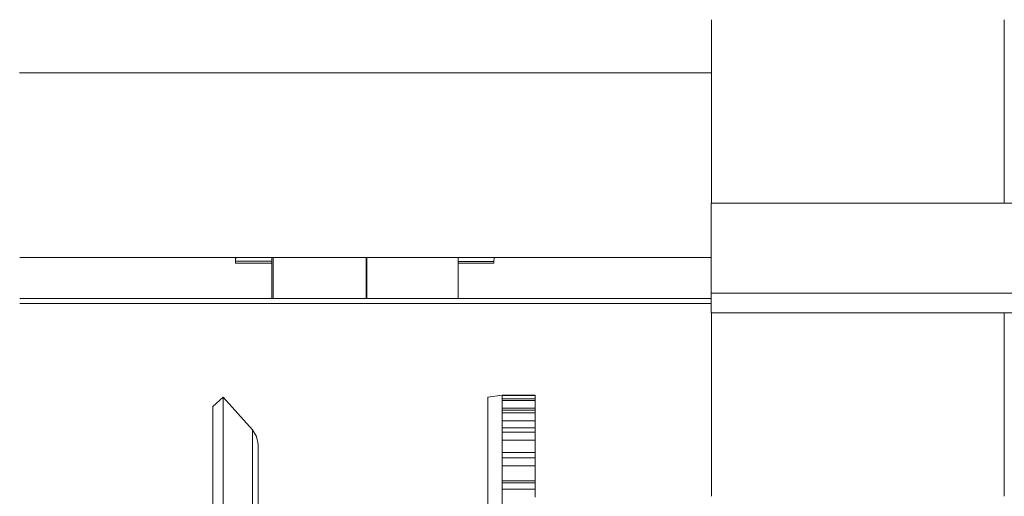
# Model space of a CAD drawing. Header units: millimetres. Extents: x 53746 to 116821, y -810352 to -765802.
# Tile 124 of 256: x 70480 to 70694, y -773101 to -772998. Entities that reach past the tile are written whole.
import ezdxf

# ---------------------------------------------------------------- set-up
doc = ezdxf.new("R2010")
doc.units = ezdxf.units.MM
doc.header["$MEASUREMENT"] = 0
doc.linetypes.add('DGN Style 4', pattern=[2290.351719, 1144.460571, -572.230286, 1.430576, -572.230286])
doc.layers.add('Main Cradle Rails', color=7, linetype='Continuous', lineweight=0)
doc.layers.add('Side Cradle Tower', color=7, linetype='Continuous', lineweight=0)

# ---------------------------------------------------------------- blocks, each defined once
blk = doc.blocks.new('*U57')
at = {"layer": 'Side Cradle Tower', "color": 7, "linetype": 'Continuous', "lineweight": 0}
for p, q in [((-14589.49, 15039.52), (-14589.49, 15079.28)), ((-14652.99, 15067.76), (-14802.99, 15067.76)), ((-14589.49, 15055.91), (-14589.49, 15055.91)), ((-14653.05, 15039.52), (-14303.46, 15039.52)), ((-14802.94, 15027.76), (-14653.05, 15027.76)), ((-14756.16, 15026.54), (-14756.18, 15027.76)), ((-14756.13, 15026.92), (-14756.16, 15026.54)), ((-14748.25, 15026.53), (-14756.16, 15026.54)), ((-14756.11, 15027.76), (-14756.13, 15026.92)), ((-14756.13, 15026.92), (-14748.25, 15026.91)), ((-14748.25, 15027.76), (-14748.25, 15018.82)), ((-14748.02, 15027.76), (-14748.02, 15018.82)), ((-14707.86, 15018.82), (-14707.86, 15027.76)), ((-14707.86, 15026.87), (-14700.13, 15026.86)), ((-14707.86, 15026.49), (-14700.16, 15026.49)), ((-14700.16, 15026.49), (-14700.13, 15026.86)), ((-14700.13, 15026.86), (-14700.11, 15027.76)), ((-14802.94, 15018.82), (-14653.05, 15018.82)), ((-14653.05, 15015.74), (-14653.05, 15019.98)), ((-14653.05, 15019.98), (-14303.46, 15019.98)), ((-14653.05, 15017.78), (-14802.94, 15017.78)), ((-14653.05, 15015.74), (-14303.46, 15015.74)), ((-14589.49, 14975.98), (-14589.49, 15015.74)), ((-14589.49, 15001.62), (-14589.49, 15001.63)), ((-14698.37, 14997.89), (-14698.37, 14997.86)), ((-14698.37, 14997.89), (-14691.18, 14997.89)), ((-14698.37, 14997.86), (-14698.37, 14997.46)), ((-14698.37, 14997.86), (-14691.18, 14997.86)), ((-14698.37, 14997.46), (-14698.37, 14997.07)), ((-14698.37, 14997.07), (-14698.37, 14996.73)), ((-14698.37, 14997.07), (-14691.18, 14997.07)), ((-14698.37, 14996.73), (-14698.37, 14994.68)), ((-14698.37, 14996.73), (-14691.18, 14996.73)), ((-14691.18, 14997.86), (-14691.18, 14997.89)), ((-14691.18, 14997.07), (-14691.18, 14997.86)), ((-14691.18, 14996.73), (-14691.18, 14997.07)), ((-14691.18, 14995.1), (-14691.18, 14996.73)), ((-14698.37, 14995.1), (-14691.18, 14995.1)), ((-14698.37, 14994.68), (-14698.37, 14994.06)), ((-14698.37, 14994.68), (-14691.18, 14994.68)), ((-14691.18, 14994.68), (-14691.18, 14995.1)), ((-14691.18, 14994.06), (-14691.18, 14994.68)), ((-14698.37, 14994.06), (-14698.37, 14990.79)), ((-14698.37, 14994.06), (-14691.18, 14994.06)), ((-14698.37, 14992.35), (-14691.18, 14992.35)), ((-14691.18, 14992.35), (-14691.18, 14994.06)), ((-14691.18, 14990.79), (-14691.18, 14992.35)), ((-14752.47, 14990.39), (-14752.47, 14983.21)), ((-14698.37, 14990.79), (-14698.37, 14989.89)), ((-14698.37, 14990.79), (-14691.18, 14990.79)), ((-14691.18, 14989.89), (-14691.18, 14990.79)), ((-14698.37, 14989.89), (-14698.37, 14989.43)), ((-14698.37, 14989.89), (-14691.18, 14989.89)), ((-14698.37, 14989.43), (-14698.37, 14985.48)), ((-14698.37, 14988.14), (-14691.18, 14988.14)), ((-14691.18, 14988.14), (-14691.18, 14989.89)), ((-14691.18, 14985.48), (-14691.18, 14988.14)), ((-14698.37, 14985.48), (-14698.37, 14984.32)), ((-14698.37, 14985.48), (-14691.18, 14985.48)), ((-14698.37, 14984.32), (-14698.37, 14978.88)), ((-14698.37, 14984.32), (-14691.18, 14984.32)), ((-14691.18, 14984.32), (-14691.18, 14985.48)), ((-14691.18, 14982.59), (-14691.18, 14984.32)), ((-14698.37, 14982.59), (-14691.18, 14982.59)), ((-14691.18, 14979.35), (-14691.18, 14982.59)), ((-14698.37, 14979.35), (-14691.18, 14979.35)), ((-14698.37, 14978.88), (-14698.37, 14977.5)), ((-14698.37, 14978.88), (-14691.18, 14978.88)), ((-14698.37, 14977.5), (-14691.18, 14977.5)), ((-14698.37, 14977.5), (-14698.37, 14972.41)), ((-14691.18, 14978.88), (-14691.18, 14979.35)), ((-14691.18, 14977.5), (-14691.18, 14978.88)), ((-14691.18, 14975.81), (-14691.18, 14977.5))]:
    blk.add_line(p, q, dxfattribs=at)
at = {"layer": 'Side Cradle Tower', "color": 7, "linetype": 'DGN Style 4', "lineweight": 0}
for p, q in [((-14727.85, 15027.76), (-14727.85, 15018.82)), ((-14727.72, 15027.76), (-14727.71, 15018.82)), ((-14727.71, 15018.82), (-14727.71, 15027.76))]:
    blk.add_line(p, q, dxfattribs=at)
at = {"layer": 'Side Cradle Tower', "color": 7, "linetype": 'Continuous', "lineweight": 0, "flags": 128}
for points in [[(-14652.99, 15039.52), (-14652.99, 15042.13), (-14652.99, 15064.3), (-14652.99, 15079.28)], [(-14653.05, 15019.98), (-14653.05, 15039.52), (-14653.05, 15039.52)], [(-14652.99, 14975.98), (-14652.99, 14978.68), (-14652.99, 14999.32), (-14652.99, 15015.74)], [(-14761.09, 14995.44), (-14761.09, 14995.44), (-14758.81, 14997.46), (-14752.47, 14990.39), (-14751.58, 14988.93), (-14751.27, 14987.24), (-14751.27, 14980.44), (-14751.27, 14976.44), (-14751.27, 14966.02), (-14751.27, 14951.68), (-14751.27, 14946.18), (-14751.27, 14928.34), (-14751.27, 14923.94), (-14751.27, 14907.54), (-14751.27, 14902.69), (-14751.27, 14897.97), (-14751.27, 14885.66), (-14751.27, 14880.95), (-14751.27, 14878.28), (-14751.27, 14875.45), (-14751.27, 14875.03), (-14751.27, 14873.6)], [(-14758.81, 14997.46), (-14758.81, 14989.43), (-14758.81, 14972.41), (-14758.81, 14949.01), (-14758.81, 14922.77)], [(-14698.37, 14997.89), (-14701.42, 14997.46), (-14701.42, 14989.43), (-14701.42, 14972.41), (-14701.42, 14949.01), (-14701.42, 14922.77), (-14701.42, 14897.7)], [(-14761.09, 14865.41), (-14761.09, 14865.41), (-14761.09, 14867.52), (-14761.09, 14879.2), (-14761.09, 14898.69), (-14761.09, 14923), (-14761.09, 14948.45), (-14761.09, 14971.15), (-14761.09, 14987.65), (-14761.09, 14995.44)], [(-14752.47, 14983.21), (-14752.47, 14983.21), (-14752.47, 14967.99), (-14752.47, 14947.05), (-14752.47, 14923.58)]]:
    blk.add_lwpolyline(points, dxfattribs=at)

msp = doc.modelspace()

# ---------------------------------------------------------------- block references
at = {"layer": 'Main Cradle Rails', "color": 7, "linetype": 'Continuous', "lineweight": 0}
msp.add_blockref('*U57', (85283.05, -788076.95), dxfattribs=at)

doc.saveas('drawing.dxf')
